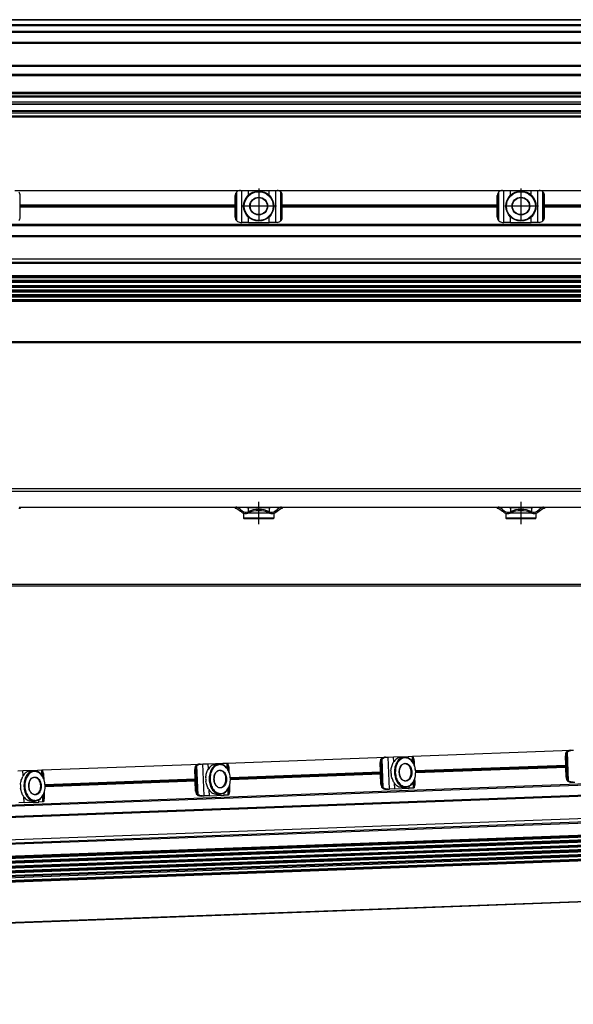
# Model space of a CAD drawing. Header units: millimetres. Extents: x -285 to 2170, y -283 to 203.
# Tile 28 of 33: x 1389 to 1601, y -255 to 120. Entities that reach past the tile are written whole.
import ezdxf

# ---------------------------------------------------------------- set-up
doc = ezdxf.new("R2010")
doc.units = ezdxf.units.MM
doc.linetypes.add('DOT_CENTER', pattern=[14, 12, -1, 0, -1])
doc.layers.add('1', color=7, linetype='Continuous')

# ---------------------------------------------------------------- blocks, each defined once
blk = doc.blocks.new('REGLA__5', base_point=(445.6, 83.41))
at = {"color": 7, "linetype": 'Continuous'}
for p, q in [((2094.3, 120.41), (543.3, 120.41)), ((554.6, 118.41), (2096.1, 118.41)), ((554.6, 115.91), (2096.1, 115.91)), ((554.6, 111.61), (2096.1, 111.61)), ((554.6, 102.91), (2096.1, 102.91)), ((2096.1, 98.99), (554.6, 98.99)), ((2096.1, 92.69), (554.6, 92.69)), ((554.6, 92.47), (2096.1, 92.47)), ((554.6, 92.43), (2096.1, 92.43)), ((2096.1, 92.09), (554.6, 92.09)), ((2096.1, 91.3), (554.6, 91.3)), ((2096.1, 90.91), (554.6, 90.91)), ((2096.1, 88.91), (554.6, 88.91)), ((554.6, 88.13), (2090.3, 88.13)), ((2096.1, 84.71), (456.1, 84.71)), ((456.1, 83.71), (2096.1, 83.71)), ((456.1, 83.41), (2096.1, 83.41)), ((2096.1, 85.42), (543.32, 85.42)), ((553.73, 85.83), (2090.3, 85.83))]:
    blk.add_line(p, q, dxfattribs=at)
at = {"color": 3, "linetype": 'Continuous'}
for p, q in [((2096.1, 120.21), (543.5, 120.21)), ((554.6, 118.61), (2096.1, 118.61)), ((554.6, 118.21), (2096.1, 118.21)), ((554.6, 116.09), (2096.1, 116.09)), ((554.6, 115.71), (2096.1, 115.71)), ((554.6, 111.81), (2096.1, 111.81)), ((554.6, 111.41), (2096.1, 111.41)), ((554.6, 103.11), (2096.1, 103.11)), ((554.6, 102.71), (2096.1, 102.71)), ((2096.1, 99.49), (554.6, 99.49)), ((554.6, 88.33), (2096.1, 88.33)), ((543.53, 85.63), (2096.1, 85.63))]:
    blk.add_line(p, q, dxfattribs=at)
blk = doc.blocks.new('Regla_G2_cm1540-T__7', base_point=(445.6, 83.41))
blk.add_blockref('REGLA__5', (445.6, 83.41))
blk = doc.blocks.new('E1', base_point=(626, 100.95))
blk.add_blockref('Regla_G2_cm1540-T__7', (445.6, 83.41))
blk = doc.blocks.new('REGLA__15', base_point=(445.6, -96.46))
at = {"color": 7, "linetype": 'Continuous'}
for p, q in [((2096.1, -58.46), (456.1, -58.46)), ((456.1, -59.46), (2096.1, -59.46)), ((1389.6, -65.96), (1389.13, -65.96)), ((1389.27, -65.46), (1389.6, -65.46)), ((1389.6, -65.46), (1471.6, -65.46)), ((1389.6, -65.46), (1389.6, -65.96)), ((1471.6, -65.46), (1471.93, -65.46)), ((1471.6, -65.46), (1471.6, -65.96)), ((1471.93, -65.96), (1471.6, -65.96)), ((1471.93, -65.46), (1489.27, -65.46)), ((1472.23, -66.06), (1473.6, -67.08)), ((1473.6, -66.46), (1472.53, -65.66)), ((1473.6, -66.46), (1474.4, -67.06)), ((1474.1, -67.46), (1473.6, -67.08)), ((1476.1, -65.46), (1476.1, -65.71)), ((1476.63, -65.71), (1476.1, -65.71)), ((1476.63, -65.71), (1476.63, -67.19)), ((1484.58, -65.71), (1476.63, -65.71)), ((1484.58, -65.71), (1484.58, -67.19)), ((1485.1, -65.71), (1484.58, -65.71)), ((1485.1, -65.46), (1485.1, -65.71)), ((1486.8, -67.06), (1487.6, -66.46)), ((1487.1, -67.46), (1487.6, -67.08)), ((1488.67, -65.66), (1487.6, -66.46)), ((1487.6, -67.08), (1488.97, -66.06)), ((1489.13, -65.96), (1488.97, -66.06)), ((1489.6, -65.96), (1489.13, -65.96)), ((1489.27, -65.46), (1489.6, -65.46)), ((1489.6, -65.46), (1571.6, -65.46)), ((1489.6, -65.46), (1489.6, -65.96)), ((1571.6, -65.46), (1571.6, -65.96)), ((1571.6, -65.46), (1571.93, -65.46)), ((1571.93, -65.96), (1571.6, -65.96)), ((1571.93, -65.46), (1589.27, -65.46)), ((1572.23, -66.06), (1573.6, -67.08)), ((1573.6, -66.46), (1572.53, -65.66)), ((1573.6, -66.46), (1574.4, -67.06)), ((1574.1, -67.46), (1573.6, -67.08)), ((1576.1, -65.46), (1576.1, -65.71)), ((1576.63, -65.71), (1576.1, -65.71)), ((1584.58, -65.71), (1576.63, -65.71)), ((1576.63, -65.71), (1576.63, -67.19)), ((1585.1, -65.71), (1584.58, -65.71)), ((1584.58, -65.71), (1584.58, -67.19)), ((1585.1, -65.46), (1585.1, -65.71)), ((1586.8, -67.06), (1587.6, -66.46)), ((1587.1, -67.46), (1587.6, -67.08)), ((1588.67, -65.66), (1587.6, -66.46)), ((1587.6, -67.08), (1588.97, -66.06)), ((1589.13, -65.96), (1588.97, -66.06)), ((1589.6, -65.96), (1589.13, -65.96)), ((1589.27, -65.46), (1589.6, -65.46)), ((1589.6, -65.46), (1671.6, -65.46)), ((1589.6, -65.46), (1589.6, -65.96)), ((1474.85, -67.86), (1474.85, -69.71)), ((1474.9, -67.86), (1474.85, -67.86)), ((1486.35, -69.71), (1474.85, -69.71)), ((1475.1, -69.96), (1474.85, -69.71)), ((1486.1, -69.96), (1475.1, -69.96)), ((1476.63, -67.86), (1476.3, -67.86)), ((1476.63, -67.74), (1476.63, -67.86)), ((1484.58, -67.86), (1476.63, -67.86)), ((1484.58, -67.74), (1484.58, -67.86)), ((1484.9, -67.86), (1484.58, -67.86)), ((1486.1, -69.96), (1486.35, -69.71)), ((1486.35, -67.86), (1486.3, -67.86)), ((1486.35, -67.86), (1486.35, -69.71)), ((1574.9, -67.86), (1574.85, -67.86)), ((1574.85, -67.86), (1574.85, -69.71)), ((1586.35, -69.71), (1574.85, -69.71)), ((1575.1, -69.96), (1574.85, -69.71)), ((1586.1, -69.96), (1575.1, -69.96)), ((1576.63, -67.86), (1576.3, -67.86)), ((1576.63, -67.74), (1576.63, -67.86)), ((1584.58, -67.86), (1576.63, -67.86)), ((1584.58, -67.74), (1584.58, -67.86)), ((1584.9, -67.86), (1584.58, -67.86)), ((1586.1, -69.96), (1586.35, -69.71)), ((1586.35, -67.86), (1586.3, -67.86)), ((1586.35, -67.86), (1586.35, -69.71)), ((543.3, -95.46), (2094.3, -95.46))]:
    blk.add_line(p, q, dxfattribs=at)
at = {"color": 3, "linetype": 'Continuous'}
for p, q in [((1473.6, -66.46), (1473.6, -67.08)), ((1487.6, -66.46), (1487.6, -67.08)), ((1573.6, -66.46), (1573.6, -67.08)), ((1587.6, -66.46), (1587.6, -67.08)), ((2094.3, -94.96), (457.9, -94.96))]:
    blk.add_line(p, q, dxfattribs=at)
at = {"color": 7, "linetype": 'Continuous'}
for centre, radius, start, end in [((1471.93, -66.46), 1, 53.1301, 90), ((1471.93, -66.46), 0.5, 53.1301, 90), ((1475.6, -65.46), 2.5, 233.1301, 253.7398), ((1475.6, -65.46), 2, 233.1301, 295.1169), ((1480.6, -76.27), 9.91, 65.247, 114.753), ((1480.6, -76.27), 9.41, 65.256, 114.744), ((1485.6, -65.46), 2, 244.8831, 306.8699), ((1485.6, -65.46), 2.5, 286.2602, 306.8699), ((1489.27, -66.46), 1, 90, 126.8699), ((1571.93, -66.46), 1, 53.1301, 90), ((1571.93, -66.46), 0.5, 53.1301, 90), ((1575.6, -65.46), 2.5, 233.1301, 253.7398), ((1575.6, -65.46), 2, 233.1301, 295.1169), ((1580.6, -76.27), 9.91, 65.247, 114.753), ((1580.6, -76.27), 9.41, 65.256, 114.744), ((1585.6, -65.46), 2, 244.8831, 306.8699), ((1585.6, -65.46), 2.5, 286.2602, 306.8699), ((1589.27, -66.46), 1, 90, 126.8699), ((1475.6, -65.46), 2.5, 253.7398, 286.2602), ((1475.6, -65.46), 2.5, 286.2602, 295.0781), ((1485.6, -65.46), 2.5, 244.9219, 253.7398), ((1485.6, -65.46), 2.5, 253.7398, 286.2602), ((1575.6, -65.46), 2.5, 253.7398, 286.2602), ((1575.6, -65.46), 2.5, 286.2602, 295.0781), ((1585.6, -65.46), 2.5, 244.9219, 253.7398), ((1585.6, -65.46), 2.5, 253.7398, 286.2602)]:
    blk.add_arc(centre, radius, start, end, dxfattribs=at)
at = {"layer": '1', "color": 2, "linetype": 'DOT_CENTER'}
for p, q in [((1480.6, -71.96), (1480.6, -63.46)), ((1580.6, -63.46), (1580.6, -71.96))]:
    blk.add_line(p, q, dxfattribs=at)
blk = doc.blocks.new('Regla_G2_cm1540-T__16', base_point=(445.6, -96.46))
blk.add_blockref('REGLA__15', (445.6, -96.46))
blk = doc.blocks.new('B1', base_point=(626, -76))
blk.add_blockref('Regla_G2_cm1540-T__16', (445.6, -96.46))
blk = doc.blocks.new('REGLA__18', base_point=(515.37, -260.01))
at = {"color": 7, "linetype": 'Continuous'}
for p, q in [((1468.61, -163.1), (1528.94, -160.87)), ((1528.94, -160.87), (1529.38, -160.85)), ((1529.38, -160.85), (1530, -160.83)), ((1530, -160.83), (1532, -160.75)), ((1532, -160.75), (1537.57, -160.55)), ((1534.89, -160.9), (1536.19, -160.85)), ((1537.57, -160.55), (1539.19, -160.49)), ((1539.19, -160.49), (1539.28, -160.48)), ((1539.28, -160.48), (1599.6, -158.25)), ((1539.58, -161.18), (1539.54, -161.01)), ((1539.62, -163.18), (1539.54, -161.01)), ((1539.58, -161.18), (1539.66, -163.27)), ((1597.69, -163.88), (1597.56, -160.32)), ((1598.21, -168.51), (1597.91, -160.31)), ((1599.6, -158.25), (1600.05, -158.23)), ((1600.05, -158.23), (1600.66, -158.21)), ((1397.95, -165.72), (1458.28, -163.48)), ((1458.28, -163.48), (1458.72, -163.47)), ((1458.72, -163.47), (1459.34, -163.45)), ((1459.34, -163.45), (1461.33, -163.37)), ((1461.33, -163.37), (1466.9, -163.17)), ((1464.22, -163.51), (1465.53, -163.47)), ((1466.9, -163.17), (1468.53, -163.11)), ((1468.53, -163.11), (1468.61, -163.1)), ((1468.96, -165.8), (1468.88, -163.63)), ((1468.92, -163.8), (1468.88, -163.63)), ((1468.92, -163.8), (1469, -165.89)), ((1469.37, -166.73), (1469.31, -165.08)), ((1527.03, -166.5), (1526.9, -162.94)), ((1527.55, -171.12), (1527.25, -162.93)), ((1540.03, -164.11), (1539.97, -162.46)), ((1540.44, -166), (1597.69, -163.88)), ((1597.72, -164.76), (1540.47, -166.88)), ((1597.72, -164.76), (1597.69, -163.88)), ((1597.86, -168.52), (1597.72, -164.76)), ((1686.08, -168.05), (550.26, -210.14)), ((1388.68, -166.06), (1390.67, -165.99)), ((1390.67, -165.99), (1396.24, -165.78)), ((1393.56, -166.13), (1394.87, -166.08)), ((1396.24, -165.78), (1397.86, -165.72)), ((1397.86, -165.72), (1397.95, -165.72)), ((1398.26, -166.42), (1398.21, -166.25)), ((1398.29, -168.42), (1398.21, -166.25)), ((1398.26, -166.42), (1398.34, -168.5)), ((1398.71, -169.35), (1398.64, -167.7)), ((1456.37, -169.12), (1456.23, -165.56)), ((1456.89, -173.74), (1456.59, -165.55)), ((1469.78, -168.62), (1527.03, -166.5)), ((1527.06, -167.38), (1469.81, -169.5)), ((1527.06, -167.38), (1527.03, -166.5)), ((1527.2, -171.14), (1527.06, -167.38)), ((1540.27, -170.65), (1540.2, -168.8)), ((550.42, -214.54), (1706.03, -171.72)), ((550.69, -214.71), (1700.77, -172.09)), ((1399.12, -171.24), (1456.37, -169.12)), ((1456.4, -170), (1399.15, -172.12)), ((1456.4, -170), (1456.37, -169.12)), ((1456.54, -173.76), (1456.4, -170)), ((1469.29, -174.75), (1469.2, -172.38)), ((1469.24, -172.29), (1469.32, -174.58)), ((1469.61, -173.27), (1469.54, -171.42)), ((1532.45, -172.94), (1538.02, -172.74)), ((1535.31, -172.39), (1536.62, -172.34)), ((1539.64, -172.68), (1538.02, -172.74)), ((1539.73, -172.67), (1539.64, -172.68)), ((1539.95, -172.13), (1539.86, -169.76)), ((1539.9, -169.67), (1539.98, -171.96)), ((1539.95, -172.13), (1539.98, -171.96)), ((1600.06, -170.44), (1600.5, -170.42)), ((1600.5, -170.42), (1601.12, -170.4)), ((1398.62, -177.36), (1398.54, -174.99)), ((1398.58, -174.91), (1398.66, -177.2)), ((1398.95, -175.89), (1398.88, -174.04)), ((1458.73, -175.68), (1459.17, -175.66)), ((1459.17, -175.66), (1459.79, -175.64)), ((1461.79, -175.56), (1459.79, -175.64)), ((1461.79, -175.56), (1467.36, -175.36)), ((1464.65, -175.01), (1465.96, -174.96)), ((1468.98, -175.3), (1467.36, -175.36)), ((1469.07, -175.29), (1468.98, -175.3)), ((1469.29, -174.75), (1469.32, -174.58)), ((1529.39, -173.06), (1529.83, -173.04)), ((1529.83, -173.04), (1530.45, -173.02)), ((1532.45, -172.94), (1530.45, -173.02)), ((1391.12, -178.18), (1389.13, -178.26)), ((1391.12, -178.18), (1396.69, -177.98)), ((1393.99, -177.63), (1395.3, -177.58)), ((1398.31, -177.92), (1396.69, -177.98)), ((1398.4, -177.91), (1398.31, -177.92)), ((1398.62, -177.36), (1398.66, -177.2)), ((546.38, -223.43), (1705.23, -180.49)), ((1706.59, -186.86), (550.98, -229.68)), ((551.01, -230.37), (1706.62, -187.54)), ((1706.66, -188.69), (551.05, -231.52)), ((551.07, -232.2), (1706.68, -189.37)), ((551.12, -233.35), (1706.73, -190.52)), ((551.14, -234.03), (1706.75, -191.21)), ((1706.79, -192.36), (551.18, -235.18)), ((551.21, -235.86), (1706.82, -193.04)), ((1706.86, -194.19), (551.25, -237.01)), ((551.28, -237.69), (1706.89, -194.87)), ((1706.93, -196.02), (551.32, -238.84)), ((1706.96, -196.7), (551.35, -239.53)), ((1707.53, -212.29), (551.92, -255.11))]:
    blk.add_line(p, q, dxfattribs=at)
at = {"color": 3, "linetype": 'Continuous'}
for p, q in [((1528.12, -172.56), (1527.71, -161.45)), ((1530.45, -173.02), (1530, -160.83)), ((1532.07, -162.7), (1532, -160.75)), ((1537.59, -161.14), (1537.57, -160.55)), ((1539.27, -162.61), (1539.19, -160.49)), ((1597.56, -160.32), (1597.91, -160.31)), ((1598.49, -169.6), (1598.11, -159.2)), ((1598.79, -169.95), (1598.38, -158.83)), ((1457.17, -174.84), (1456.78, -164.44)), ((1457.46, -175.18), (1457.05, -164.07)), ((1459.79, -175.64), (1459.34, -163.45)), ((1461.41, -165.31), (1461.33, -163.37)), ((1466.93, -163.76), (1466.9, -163.17)), ((1468.6, -165.23), (1468.53, -163.11)), ((1526.9, -162.94), (1527.25, -162.93)), ((1527.83, -172.22), (1527.44, -161.82)), ((1540.47, -166.37), (1597.7, -164.25)), ((1540.47, -166.51), (1597.71, -164.39)), ((1705.88, -167.82), (550.28, -210.64)), ((1390.74, -167.93), (1390.67, -165.99)), ((1396.26, -166.38), (1396.24, -165.78)), ((1397.94, -167.85), (1397.86, -165.72)), ((1456.23, -165.56), (1456.59, -165.55)), ((1469.8, -168.99), (1527.04, -166.87)), ((1469.81, -169.13), (1527.05, -167.01)), ((1597.86, -168.52), (1598.21, -168.51)), ((550.41, -214.34), (1706.02, -171.52)), ((550.88, -214.6), (1700.62, -171.99)), ((1399.14, -171.61), (1456.38, -169.49)), ((1399.15, -171.75), (1456.38, -169.63)), ((1527.2, -171.14), (1527.55, -171.12)), ((1532.45, -172.94), (1532.37, -170.8)), ((1538.02, -172.74), (1537.99, -171.95)), ((1539.64, -172.68), (1539.55, -170.35)), ((1391.12, -178.18), (1391.04, -176.04)), ((1398.31, -177.92), (1398.23, -175.59)), ((1456.54, -173.76), (1456.89, -173.74)), ((1461.79, -175.56), (1461.71, -173.42)), ((1467.36, -175.36), (1467.33, -174.56)), ((1468.98, -175.3), (1468.89, -172.97)), ((1396.69, -177.98), (1396.66, -177.18)), ((548.6, -224.57), (1707.45, -181.63)), ((550.58, -224.96), (1706.42, -182.13)), ((1706.6, -187.13), (550.99, -229.95)), ((1706.61, -187.27), (551, -230.1)), ((1706.67, -188.96), (551.06, -231.79)), ((1706.67, -189.1), (551.06, -231.93)), ((1706.74, -190.79), (551.13, -233.62)), ((1706.74, -190.94), (551.13, -233.76)), ((1706.8, -192.63), (551.2, -235.45)), ((1706.81, -192.77), (551.2, -235.59)), ((1706.87, -194.46), (551.26, -237.28)), ((1706.88, -194.6), (551.27, -237.42)), ((1706.94, -196.29), (551.33, -239.11)), ((1706.95, -196.43), (551.34, -239.25)), ((1707.53, -212.09), (551.92, -254.91))]:
    blk.add_line(p, q, dxfattribs=at)
at = {"color": 7, "linetype": 'Continuous'}
for centre in [(1468.46, -169.11), (1539.13, -166.49), (1397.8, -171.73)]:
    blk.add_arc(centre, 8.1, 176.76, 187.4846, dxfattribs=at)
for points, knots in [([(1527.09, -161.83), (1527.12, -161.77), (1527.18, -161.65), (1527.3, -161.48), (1527.45, -161.34), (1527.57, -161.26), (1527.63, -161.22)], [0, 0, 0, 0, 0.2023408, 0.4055734, 0.6111536, 0.8295963, 0.8295963, 0.8295963, 0.8295963]), ([(1527.44, -161.82), (1527.46, -161.78), (1527.49, -161.72), (1527.55, -161.62), (1527.62, -161.53), (1527.68, -161.48), (1527.71, -161.45)], [0, 0, 0, 0, 0.1080226, 0.2240645, 0.3298644, 0.4579017, 0.4579017, 0.4579017, 0.4579017]), ([(1528.94, -160.87), (1528.71, -160.89), (1528.25, -160.93), (1527.84, -161.13), (1527.63, -161.22)], [0, 0, 0, 0, 0.691442, 1.364768, 1.364768, 1.364768, 1.364768]), ([(1527.71, -161.45), (1527.96, -161.29), (1528.47, -160.95), (1529.07, -160.88), (1529.38, -160.85)], [0, 0, 0, 0, 0.878357, 1.798194, 1.798194, 1.798194, 1.798194]), ([(1534.89, -160.9), (1534.3, -161.03), (1533.05, -161.31), (1532.31, -162.37), (1531.92, -162.94)], [0, 0, 0, 0, 1.741697, 3.722677, 3.722677, 3.722677, 3.722677]), ([(1536.19, -160.85), (1535.65, -160.96), (1534.51, -161.21), (1533.24, -162.66), (1532.43, -164.56), (1532.37, -166), (1532.34, -166.74)], [0, 0, 0, 0, 1.616329, 3.431134, 5.494301, 7.716385, 7.716385, 7.716385, 7.716385]), ([(1540.47, -166.44), (1540.39, -165.73), (1540.23, -164.37), (1539.32, -162.6), (1538.01, -161.37), (1536.37, -160.93), (1534.77, -161.49), (1533.56, -162.81), (1532.78, -164.64), (1532.73, -166.02), (1532.7, -166.73)], [0, 0, 0, 0, 2.125471, 4.098936, 5.834836, 7.38089, 8.926944, 10.662844, 12.636309, 14.76178, 14.76178, 14.76178, 14.76178]), ([(1540.47, -166.44), (1540.38, -165.7), (1540.22, -164.27), (1539.27, -162.44), (1537.9, -161.08), (1536.74, -160.92), (1536.19, -160.85)], [0, 0, 0, 0, 2.222084, 4.285251, 6.100056, 7.716385, 7.716385, 7.716385, 7.716385]), ([(1539.28, -160.48), (1539.32, -160.53), (1539.48, -160.66), (1539.51, -160.87), (1539.54, -161.01)], [0, 0, 0, 0, 0.1908491, 0.6061063, 0.6061063, 0.6061063, 0.6061063]), ([(1539.97, -162.46), (1539.95, -162.23), (1539.9, -161.77), (1539.69, -161.37), (1539.58, -161.18)], [0, 0, 0, 0, 0.694624, 1.348749, 1.348749, 1.348749, 1.348749]), ([(1597.75, -159.21), (1597.69, -159.39), (1597.57, -159.75), (1597.56, -160.13), (1597.56, -160.32)], [0, 0, 0, 0, 0.556583, 1.137064, 1.137064, 1.137064, 1.137064]), ([(1597.75, -159.21), (1597.78, -159.15), (1597.84, -159.03), (1597.96, -158.86), (1598.11, -158.72), (1598.23, -158.64), (1598.3, -158.6)], [0, 0, 0, 0, 0.2023408, 0.4055734, 0.6111536, 0.8295963, 0.8295963, 0.8295963, 0.8295963]), ([(1598.11, -159.2), (1598.04, -159.37), (1597.92, -159.73), (1597.91, -160.12), (1597.91, -160.31)], [0, 0, 0, 0, 0.556583, 1.137064, 1.137064, 1.137064, 1.137064]), ([(1598.11, -159.2), (1598.12, -159.17), (1598.15, -159.1), (1598.21, -159), (1598.28, -158.91), (1598.34, -158.86), (1598.38, -158.83)], [0, 0, 0, 0, 0.1080226, 0.2240645, 0.3298644, 0.4579017, 0.4579017, 0.4579017, 0.4579017]), ([(1599.6, -158.25), (1599.37, -158.27), (1598.92, -158.31), (1598.5, -158.51), (1598.3, -158.6)], [0, 0, 0, 0, 0.691442, 1.364768, 1.364768, 1.364768, 1.364768]), ([(1598.38, -158.83), (1598.62, -158.67), (1599.13, -158.33), (1599.74, -158.27), (1600.05, -158.23)], [0, 0, 0, 0, 0.878357, 1.798194, 1.798194, 1.798194, 1.798194]), ([(1456.43, -164.45), (1456.37, -164.62), (1456.24, -164.99), (1456.24, -165.37), (1456.23, -165.56)], [0, 0, 0, 0, 0.556583, 1.137064, 1.137064, 1.137064, 1.137064]), ([(1456.43, -164.45), (1456.46, -164.39), (1456.51, -164.26), (1456.64, -164.1), (1456.79, -163.95), (1456.91, -163.88), (1456.97, -163.84)], [0, 0, 0, 0, 0.2023408, 0.4055734, 0.6111536, 0.8295963, 0.8295963, 0.8295963, 0.8295963]), ([(1456.78, -164.44), (1456.72, -164.61), (1456.59, -164.97), (1456.59, -165.35), (1456.59, -165.55)], [0, 0, 0, 0, 0.556583, 1.137064, 1.137064, 1.137064, 1.137064]), ([(1456.78, -164.44), (1456.8, -164.4), (1456.83, -164.33), (1456.89, -164.24), (1456.96, -164.15), (1457.02, -164.1), (1457.05, -164.07)], [0, 0, 0, 0, 0.1080226, 0.2240645, 0.3298644, 0.4579017, 0.4579017, 0.4579017, 0.4579017]), ([(1458.28, -163.48), (1458.05, -163.51), (1457.59, -163.55), (1457.18, -163.74), (1456.97, -163.84)], [0, 0, 0, 0, 0.691442, 1.364768, 1.364768, 1.364768, 1.364768]), ([(1457.05, -164.07), (1457.3, -163.91), (1457.81, -163.57), (1458.41, -163.5), (1458.72, -163.47)], [0, 0, 0, 0, 0.878357, 1.798194, 1.798194, 1.798194, 1.798194]), ([(1464.22, -163.51), (1463.64, -163.65), (1462.38, -163.93), (1461.65, -164.99), (1461.26, -165.56)], [0, 0, 0, 0, 1.741697, 3.722677, 3.722677, 3.722677, 3.722677]), ([(1465.53, -163.47), (1464.99, -163.58), (1463.85, -163.83), (1462.58, -165.28), (1461.77, -167.18), (1461.71, -168.62), (1461.68, -169.36)], [0, 0, 0, 0, 1.616329, 3.431134, 5.494301, 7.716385, 7.716385, 7.716385, 7.716385]), ([(1469.81, -169.06), (1469.73, -168.35), (1469.57, -166.99), (1468.66, -165.22), (1467.35, -163.98), (1465.71, -163.55), (1464.11, -164.1), (1462.89, -165.43), (1462.12, -167.26), (1462.06, -168.64), (1462.03, -169.35)], [0, 0, 0, 0, 2.125471, 4.098936, 5.834836, 7.38089, 8.926944, 10.662844, 12.636309, 14.76178, 14.76178, 14.76178, 14.76178]), ([(1469.81, -169.06), (1469.72, -168.32), (1469.56, -166.89), (1468.61, -165.06), (1467.24, -163.7), (1466.08, -163.54), (1465.53, -163.47)], [0, 0, 0, 0, 2.222084, 4.285251, 6.100056, 7.716385, 7.716385, 7.716385, 7.716385]), ([(1468.61, -163.1), (1468.66, -163.14), (1468.82, -163.28), (1468.85, -163.49), (1468.88, -163.63)], [0, 0, 0, 0, 0.1908491, 0.6061063, 0.6061063, 0.6061063, 0.6061063]), ([(1469.31, -165.08), (1469.28, -164.84), (1469.24, -164.39), (1469.03, -163.99), (1468.92, -163.8)], [0, 0, 0, 0, 0.694624, 1.348749, 1.348749, 1.348749, 1.348749]), ([(1527.09, -161.83), (1527.03, -162.01), (1526.9, -162.37), (1526.9, -162.75), (1526.9, -162.94)], [0, 0, 0, 0, 0.556583, 1.137064, 1.137064, 1.137064, 1.137064]), ([(1527.44, -161.82), (1527.38, -161.99), (1527.26, -162.35), (1527.25, -162.74), (1527.25, -162.93)], [0, 0, 0, 0, 0.556583, 1.137064, 1.137064, 1.137064, 1.137064]), ([(1531.04, -166.04), (1531.08, -165.75), (1531.15, -165.19), (1531.37, -164.38), (1531.64, -163.64), (1531.83, -163.16), (1531.92, -162.94)], [0, 0, 0, 0, 0.859657, 1.688445, 2.516812, 3.22962, 3.22962, 3.22962, 3.22962]), ([(1534.18, -166.68), (1534.26, -167.25), (1534.41, -168.34), (1535.33, -169.63), (1536.71, -170.17), (1538.06, -169.53), (1538.85, -168.17), (1539.09, -166.49), (1538.73, -164.84), (1537.84, -163.54), (1536.45, -163.01), (1535.11, -163.64), (1534.29, -165), (1534.22, -166.09), (1534.18, -166.68)], [0, 0, 0, 0, 1.730223, 3.254404, 4.539877, 5.825349, 7.349531, 9.079753, 10.809976, 12.334157, 13.61963, 14.905103, 16.429284, 18.159507, 18.159507, 18.159507, 18.159507]), ([(1536.36, -163.34), (1536.05, -163.41), (1535.41, -163.55), (1534.69, -164.37), (1534.23, -165.44), (1534.2, -166.25), (1534.18, -166.68)], [0, 0, 0, 0, 0.913577, 1.939336, 3.105475, 4.361435, 4.361435, 4.361435, 4.361435]), ([(1536.6, -169.84), (1537, -169.72), (1537.89, -169.46), (1538.65, -168.09), (1538.87, -166.5), (1538.53, -164.94), (1537.68, -163.62), (1536.77, -163.43), (1536.36, -163.34)], [0, 0, 0, 0, 1.228779, 2.685686, 4.339589, 5.993492, 7.450399, 8.679178, 8.679178, 8.679178, 8.679178]), ([(1389.72, -171.27), (1389.75, -170.99), (1389.82, -170.43), (1390.05, -169.62), (1390.31, -168.87), (1390.51, -168.4), (1390.6, -168.18)], [0, 0, 0, 0, 0.859657, 1.688445, 2.516812, 3.22962, 3.22962, 3.22962, 3.22962]), ([(1393.56, -166.13), (1392.98, -166.27), (1391.72, -166.55), (1390.99, -167.61), (1390.6, -168.18)], [0, 0, 0, 0, 1.741697, 3.722677, 3.722677, 3.722677, 3.722677]), ([(1394.87, -166.08), (1394.33, -166.2), (1393.19, -166.45), (1391.92, -167.9), (1391.11, -169.8), (1391.05, -171.23), (1391.02, -171.98)], [0, 0, 0, 0, 1.616329, 3.431134, 5.494301, 7.716385, 7.716385, 7.716385, 7.716385]), ([(1399.15, -171.68), (1399.06, -170.97), (1398.91, -169.61), (1398, -167.84), (1396.69, -166.6), (1395.05, -166.17), (1393.45, -166.72), (1392.23, -168.05), (1391.46, -169.88), (1391.4, -171.26), (1391.37, -171.97)], [0, 0, 0, 0, 2.125471, 4.098936, 5.834836, 7.38089, 8.926944, 10.662844, 12.636309, 14.76178, 14.76178, 14.76178, 14.76178]), ([(1392.86, -171.91), (1392.94, -172.49), (1393.09, -173.58), (1394.01, -174.87), (1395.39, -175.41), (1396.74, -174.77), (1397.53, -173.41), (1397.76, -171.73), (1397.4, -170.07), (1396.52, -168.78), (1395.12, -168.24), (1393.78, -168.88), (1392.96, -170.24), (1392.89, -171.33), (1392.86, -171.91)], [0, 0, 0, 0, 1.730223, 3.254404, 4.539877, 5.825349, 7.349531, 9.079753, 10.809976, 12.334157, 13.61963, 14.905103, 16.429284, 18.159507, 18.159507, 18.159507, 18.159507]), ([(1395.03, -168.58), (1394.73, -168.65), (1394.08, -168.79), (1393.36, -169.61), (1392.91, -170.68), (1392.87, -171.49), (1392.86, -171.91)], [0, 0, 0, 0, 0.913577, 1.939336, 3.105475, 4.361435, 4.361435, 4.361435, 4.361435]), ([(1399.15, -171.68), (1399.06, -170.94), (1398.9, -169.51), (1397.95, -167.68), (1396.57, -166.32), (1395.42, -166.16), (1394.87, -166.08)], [0, 0, 0, 0, 2.222084, 4.285251, 6.100056, 7.716385, 7.716385, 7.716385, 7.716385]), ([(1395.27, -175.08), (1395.68, -174.96), (1396.57, -174.7), (1397.32, -173.33), (1397.55, -171.74), (1397.21, -170.17), (1396.35, -168.86), (1395.45, -168.67), (1395.03, -168.58)], [0, 0, 0, 0, 1.228779, 2.685686, 4.339589, 5.993492, 7.450399, 8.679178, 8.679178, 8.679178, 8.679178]), ([(1397.95, -165.72), (1398, -165.76), (1398.16, -165.9), (1398.19, -166.11), (1398.21, -166.25)], [0, 0, 0, 0, 0.1908491, 0.6061063, 0.6061063, 0.6061063, 0.6061063]), ([(1398.64, -167.7), (1398.62, -167.46), (1398.58, -167.01), (1398.36, -166.61), (1398.26, -166.42)], [0, 0, 0, 0, 0.694624, 1.348749, 1.348749, 1.348749, 1.348749]), ([(1460.38, -168.65), (1460.42, -168.37), (1460.49, -167.81), (1460.71, -167), (1460.97, -166.25), (1461.17, -165.78), (1461.26, -165.56)], [0, 0, 0, 0, 0.859657, 1.688445, 2.516812, 3.22962, 3.22962, 3.22962, 3.22962]), ([(1463.52, -169.29), (1463.6, -169.87), (1463.75, -170.96), (1464.67, -172.25), (1466.05, -172.79), (1467.4, -172.15), (1468.19, -170.79), (1468.43, -169.11), (1468.07, -167.46), (1467.18, -166.16), (1465.79, -165.62), (1464.45, -166.26), (1463.63, -167.62), (1463.56, -168.71), (1463.52, -169.29)], [0, 0, 0, 0, 1.730223, 3.254404, 4.539877, 5.825349, 7.349531, 9.079753, 10.809976, 12.334157, 13.61963, 14.905103, 16.429284, 18.159507, 18.159507, 18.159507, 18.159507]), ([(1465.69, -165.96), (1465.39, -166.03), (1464.74, -166.17), (1464.03, -166.99), (1463.57, -168.06), (1463.54, -168.87), (1463.52, -169.29)], [0, 0, 0, 0, 0.913577, 1.939336, 3.105475, 4.361435, 4.361435, 4.361435, 4.361435]), ([(1465.94, -172.46), (1466.34, -172.34), (1467.23, -172.08), (1467.98, -170.71), (1468.21, -169.12), (1467.87, -167.55), (1467.02, -166.24), (1466.11, -166.05), (1465.69, -165.96)], [0, 0, 0, 0, 1.228779, 2.685686, 4.339589, 5.993492, 7.450399, 8.679178, 8.679178, 8.679178, 8.679178]), ([(1532.2, -170.57), (1532.1, -170.36), (1531.87, -169.9), (1531.55, -169.17), (1531.27, -168.38), (1531.16, -167.83), (1531.1, -167.55)], [0, 0, 0, 0, 0.712866, 1.541304, 2.370036, 3.22962, 3.22962, 3.22962, 3.22962]), ([(1532.34, -166.74), (1532.43, -167.49), (1532.59, -168.92), (1533.54, -170.75), (1534.91, -172.1), (1536.07, -172.26), (1536.62, -172.34)], [0, 0, 0, 0, 2.222084, 4.285251, 6.100056, 7.716385, 7.716385, 7.716385, 7.716385]), ([(1532.7, -166.73), (1532.78, -167.44), (1532.94, -168.81), (1533.84, -170.58), (1535.15, -171.81), (1536.79, -172.24), (1538.39, -171.69), (1539.61, -170.36), (1540.39, -168.53), (1540.44, -167.16), (1540.47, -166.44)], [0, 0, 0, 0, 2.125471, 4.098936, 5.834836, 7.38089, 8.926944, 10.662844, 12.636309, 14.76178, 14.76178, 14.76178, 14.76178]), ([(1534.18, -166.68), (1534.23, -167.1), (1534.32, -167.9), (1534.86, -168.94), (1535.63, -169.7), (1536.29, -169.8), (1536.6, -169.84)], [0, 0, 0, 0, 1.25596, 2.422099, 3.447858, 4.361435, 4.361435, 4.361435, 4.361435]), ([(1536.62, -172.34), (1537.16, -172.22), (1538.3, -171.98), (1539.57, -170.52), (1540.38, -168.63), (1540.44, -167.19), (1540.47, -166.44)], [0, 0, 0, 0, 1.616329, 3.431134, 5.494301, 7.716385, 7.716385, 7.716385, 7.716385]), ([(1597.86, -168.52), (1597.88, -168.71), (1597.91, -169.09), (1598.06, -169.44), (1598.14, -169.62)], [0, 0, 0, 0, 0.580481, 1.137064, 1.137064, 1.137064, 1.137064]), ([(1598.21, -168.51), (1598.23, -168.7), (1598.26, -169.08), (1598.42, -169.43), (1598.49, -169.6)], [0, 0, 0, 0, 0.580481, 1.137064, 1.137064, 1.137064, 1.137064]), ([(1391.02, -171.98), (1391.1, -172.72), (1391.27, -174.16), (1392.22, -175.98), (1393.59, -177.34), (1394.75, -177.5), (1395.3, -177.58)], [0, 0, 0, 0, 2.222084, 4.285251, 6.100056, 7.716385, 7.716385, 7.716385, 7.716385]), ([(1391.37, -171.97), (1391.45, -172.68), (1391.61, -174.04), (1392.52, -175.81), (1393.83, -177.05), (1395.47, -177.48), (1397.07, -176.93), (1398.29, -175.6), (1399.06, -173.77), (1399.12, -172.39), (1399.15, -171.68)], [0, 0, 0, 0, 2.125471, 4.098936, 5.834836, 7.38089, 8.926944, 10.662844, 12.636309, 14.76178, 14.76178, 14.76178, 14.76178]), ([(1392.86, -171.91), (1392.9, -172.33), (1393, -173.14), (1393.53, -174.18), (1394.31, -174.94), (1394.96, -175.03), (1395.27, -175.08)], [0, 0, 0, 0, 1.25596, 2.422099, 3.447858, 4.361435, 4.361435, 4.361435, 4.361435]), ([(1395.3, -177.58), (1395.83, -177.46), (1396.98, -177.21), (1398.25, -175.76), (1399.06, -173.87), (1399.12, -172.43), (1399.15, -171.68)], [0, 0, 0, 0, 1.616329, 3.431134, 5.494301, 7.716385, 7.716385, 7.716385, 7.716385]), ([(1461.54, -173.19), (1461.43, -172.98), (1461.21, -172.51), (1460.89, -171.79), (1460.6, -171), (1460.49, -170.45), (1460.44, -170.17)], [0, 0, 0, 0, 0.712866, 1.541304, 2.370036, 3.22962, 3.22962, 3.22962, 3.22962]), ([(1461.68, -169.36), (1461.77, -170.11), (1461.93, -171.54), (1462.88, -173.37), (1464.25, -174.72), (1465.41, -174.88), (1465.96, -174.96)], [0, 0, 0, 0, 2.222084, 4.285251, 6.100056, 7.716385, 7.716385, 7.716385, 7.716385]), ([(1462.03, -169.35), (1462.12, -170.06), (1462.27, -171.42), (1463.18, -173.19), (1464.49, -174.43), (1466.13, -174.86), (1467.73, -174.31), (1468.95, -172.98), (1469.72, -171.15), (1469.78, -169.77), (1469.81, -169.06)], [0, 0, 0, 0, 2.125471, 4.098936, 5.834836, 7.38089, 8.926944, 10.662844, 12.636309, 14.76178, 14.76178, 14.76178, 14.76178]), ([(1463.52, -169.29), (1463.57, -169.71), (1463.66, -170.52), (1464.2, -171.56), (1464.97, -172.32), (1465.63, -172.41), (1465.94, -172.46)], [0, 0, 0, 0, 1.25596, 2.422099, 3.447858, 4.361435, 4.361435, 4.361435, 4.361435]), ([(1465.96, -174.96), (1466.5, -174.84), (1467.64, -174.6), (1468.91, -173.14), (1469.72, -171.25), (1469.78, -169.81), (1469.81, -169.06)], [0, 0, 0, 0, 1.616329, 3.431134, 5.494301, 7.716385, 7.716385, 7.716385, 7.716385]), ([(1527.2, -171.14), (1527.22, -171.33), (1527.25, -171.71), (1527.4, -172.06), (1527.48, -172.23)], [0, 0, 0, 0, 0.580481, 1.137064, 1.137064, 1.137064, 1.137064]), ([(1528.06, -172.8), (1528, -172.77), (1527.87, -172.7), (1527.71, -172.56), (1527.58, -172.41), (1527.51, -172.29), (1527.48, -172.23)], [0, 0, 0, 0, 0.2184427, 0.4240229, 0.6272556, 0.8295963, 0.8295963, 0.8295963, 0.8295963]), ([(1527.55, -171.12), (1527.57, -171.32), (1527.6, -171.7), (1527.75, -172.05), (1527.83, -172.22)], [0, 0, 0, 0, 0.580481, 1.137064, 1.137064, 1.137064, 1.137064]), ([(1528.12, -172.56), (1528.09, -172.54), (1528.03, -172.49), (1527.95, -172.41), (1527.88, -172.32), (1527.85, -172.25), (1527.83, -172.22)], [0, 0, 0, 0, 0.1280373, 0.2338372, 0.3498791, 0.4579017, 0.4579017, 0.4579017, 0.4579017]), ([(1529.83, -173.04), (1529.52, -173.03), (1528.91, -173.01), (1528.38, -172.71), (1528.12, -172.56)], [0, 0, 0, 0, 0.919837, 1.798194, 1.798194, 1.798194, 1.798194]), ([(1532.2, -170.57), (1532.63, -171.11), (1533.45, -172.11), (1534.72, -172.3), (1535.31, -172.39)], [0, 0, 0, 0, 1.98098, 3.722677, 3.722677, 3.722677, 3.722677]), ([(1539.95, -172.13), (1539.94, -172.27), (1539.92, -172.48), (1539.77, -172.63), (1539.73, -172.67)], [0, 0, 0, 0, 0.4152572, 0.6061063, 0.6061063, 0.6061063, 0.6061063]), ([(1539.98, -171.96), (1540.07, -171.76), (1540.26, -171.34), (1540.27, -170.89), (1540.27, -170.65)], [0, 0, 0, 0, 0.654125, 1.348749, 1.348749, 1.348749, 1.348749]), ([(1598.73, -170.18), (1598.66, -170.15), (1598.53, -170.08), (1598.37, -169.95), (1598.24, -169.79), (1598.17, -169.67), (1598.14, -169.62)], [0, 0, 0, 0, 0.2184427, 0.4240229, 0.6272556, 0.8295963, 0.8295963, 0.8295963, 0.8295963]), ([(1598.79, -169.95), (1598.75, -169.92), (1598.69, -169.87), (1598.61, -169.79), (1598.54, -169.7), (1598.51, -169.63), (1598.49, -169.6)], [0, 0, 0, 0, 0.1280373, 0.2338372, 0.3498791, 0.4579017, 0.4579017, 0.4579017, 0.4579017]), ([(1598.73, -170.18), (1598.94, -170.26), (1599.36, -170.43), (1599.82, -170.43), (1600.06, -170.44)], [0, 0, 0, 0, 0.673326, 1.364768, 1.364768, 1.364768, 1.364768]), ([(1600.5, -170.42), (1600.19, -170.41), (1599.58, -170.39), (1599.05, -170.09), (1598.79, -169.95)], [0, 0, 0, 0, 0.919837, 1.798194, 1.798194, 1.798194, 1.798194]), ([(1390.88, -175.81), (1390.77, -175.59), (1390.54, -175.13), (1390.22, -174.41), (1389.94, -173.62), (1389.83, -173.07), (1389.78, -172.78)], [0, 0, 0, 0, 0.712866, 1.541304, 2.370036, 3.22962, 3.22962, 3.22962, 3.22962]), ([(1390.88, -175.81), (1391.31, -176.34), (1392.12, -177.35), (1393.39, -177.54), (1393.99, -177.63)], [0, 0, 0, 0, 1.98098, 3.722677, 3.722677, 3.722677, 3.722677]), ([(1398.66, -177.2), (1398.75, -176.99), (1398.93, -176.58), (1398.94, -176.12), (1398.95, -175.89)], [0, 0, 0, 0, 0.654125, 1.348749, 1.348749, 1.348749, 1.348749]), ([(1456.54, -173.76), (1456.55, -173.95), (1456.59, -174.33), (1456.74, -174.68), (1456.81, -174.85)], [0, 0, 0, 0, 0.580481, 1.137064, 1.137064, 1.137064, 1.137064]), ([(1457.4, -175.42), (1457.34, -175.38), (1457.21, -175.32), (1457.05, -175.18), (1456.91, -175.03), (1456.85, -174.91), (1456.81, -174.85)], [0, 0, 0, 0, 0.2184427, 0.4240229, 0.6272556, 0.8295963, 0.8295963, 0.8295963, 0.8295963]), ([(1456.89, -173.74), (1456.91, -173.94), (1456.94, -174.32), (1457.09, -174.67), (1457.17, -174.84)], [0, 0, 0, 0, 0.580481, 1.137064, 1.137064, 1.137064, 1.137064]), ([(1457.46, -175.18), (1457.43, -175.16), (1457.37, -175.11), (1457.29, -175.02), (1457.22, -174.94), (1457.18, -174.87), (1457.17, -174.84)], [0, 0, 0, 0, 0.1280373, 0.2338372, 0.3498791, 0.4579017, 0.4579017, 0.4579017, 0.4579017]), ([(1457.4, -175.42), (1457.61, -175.5), (1458.04, -175.66), (1458.5, -175.67), (1458.73, -175.68)], [0, 0, 0, 0, 0.673326, 1.364768, 1.364768, 1.364768, 1.364768]), ([(1459.17, -175.66), (1458.86, -175.65), (1458.25, -175.63), (1457.72, -175.33), (1457.46, -175.18)], [0, 0, 0, 0, 0.919837, 1.798194, 1.798194, 1.798194, 1.798194]), ([(1461.54, -173.19), (1461.97, -173.72), (1462.78, -174.73), (1464.06, -174.92), (1464.65, -175.01)], [0, 0, 0, 0, 1.98098, 3.722677, 3.722677, 3.722677, 3.722677]), ([(1469.29, -174.75), (1469.27, -174.89), (1469.26, -175.1), (1469.11, -175.25), (1469.07, -175.29)], [0, 0, 0, 0, 0.4152572, 0.6061063, 0.6061063, 0.6061063, 0.6061063]), ([(1469.32, -174.58), (1469.41, -174.38), (1469.6, -173.96), (1469.6, -173.51), (1469.61, -173.27)], [0, 0, 0, 0, 0.654125, 1.348749, 1.348749, 1.348749, 1.348749]), ([(1528.06, -172.8), (1528.27, -172.88), (1528.7, -173.04), (1529.16, -173.05), (1529.39, -173.06)], [0, 0, 0, 0, 0.673326, 1.364768, 1.364768, 1.364768, 1.364768]), ([(1398.62, -177.36), (1398.61, -177.51), (1398.59, -177.72), (1398.45, -177.87), (1398.4, -177.91)], [0, 0, 0, 0, 0.4152572, 0.6061063, 0.6061063, 0.6061063, 0.6061063])]:
    blk.add_open_spline(points, degree=3, knots=knots, dxfattribs=at)
blk = doc.blocks.new('Regla_G2_cm1540-T__19', base_point=(515.37, -282.8))
blk.add_blockref('REGLA__18', (515.37, -260.01))
blk = doc.blocks.new('Alzado1', base_point=(1009, -223))
blk.add_blockref('Regla_G2_cm1540-T__19', (515.37, -282.8))
blk = doc.blocks.new('REGLA__21', base_point=(445.6, -6.69))
at = {"color": 7, "linetype": 'Continuous'}
for p, q in [((1387.6, 55.31), (1473.6, 55.31)), ((1389.6, 49.75), (1389.6, 53.31)), ((1471.6, 49.75), (1471.6, 53.31)), ((1473.6, 55.31), (1474.1, 55.31)), ((1474.1, 55.31), (1476.66, 55.31)), ((1476.66, 55.31), (1484.54, 55.31)), ((1484.54, 55.31), (1487.1, 55.31)), ((1487.1, 55.31), (1487.6, 55.31)), ((1487.6, 55.31), (1573.6, 55.31)), ((1488.97, 43.65), (1488.97, 54.77)), ((1489.13, 54.6), (1489.13, 43.82)), ((1489.6, 49.75), (1489.6, 53.31)), ((1571.6, 49.75), (1571.6, 53.31)), ((1573.6, 55.31), (1574.1, 55.31)), ((1574.1, 55.31), (1576.66, 55.31)), ((1576.66, 55.31), (1584.54, 55.31)), ((1584.54, 55.31), (1587.1, 55.31)), ((1587.1, 55.31), (1587.6, 55.31)), ((1587.6, 55.31), (1673.6, 55.31)), ((1588.97, 43.65), (1588.97, 54.77)), ((1589.13, 54.6), (1589.13, 43.82)), ((1589.6, 49.75), (1589.6, 53.31)), ((1389.6, 49.75), (1471.6, 49.75)), ((1389.6, 48.87), (1389.6, 49.75)), ((1389.6, 45.11), (1389.6, 48.87)), ((1471.6, 48.87), (1389.6, 48.87)), ((1471.6, 48.87), (1471.6, 49.75)), ((1471.6, 45.11), (1471.6, 48.87)), ((1489.6, 49.75), (1571.6, 49.75)), ((1489.6, 48.87), (1489.6, 49.75)), ((1571.6, 48.87), (1489.6, 48.87)), ((1489.6, 45.11), (1489.6, 48.87)), ((1571.6, 48.87), (1571.6, 49.75)), ((1571.6, 45.11), (1571.6, 48.87)), ((1589.6, 49.75), (1671.6, 49.75)), ((1589.6, 48.87), (1589.6, 49.75)), ((1589.6, 45.11), (1589.6, 48.87)), ((1671.6, 48.87), (1589.6, 48.87)), ((2094.3, 42.31), (457.9, 42.31)), ((1473.6, 43.11), (1474.1, 43.11)), ((1476.66, 43.11), (1474.1, 43.11)), ((1476.66, 43.11), (1484.54, 43.11)), ((1487.1, 43.11), (1484.54, 43.11)), ((1487.6, 43.11), (1487.1, 43.11)), ((1573.6, 43.11), (1574.1, 43.11)), ((1576.66, 43.11), (1574.1, 43.11)), ((1576.66, 43.11), (1584.54, 43.11)), ((1587.1, 43.11), (1584.54, 43.11)), ((1587.6, 43.11), (1587.1, 43.11)), ((457.9, 37.91), (2094.3, 37.91)), ((461.97, 37.73), (2090.23, 37.73)), ((456.1, 29.18), (2096.1, 29.18)), ((2094.3, 22.76), (457.9, 22.76)), ((457.9, 22.07), (2094.3, 22.07)), ((2094.3, 20.92), (457.9, 20.92)), ((457.9, 20.24), (2094.3, 20.24)), ((457.9, 19.09), (2094.3, 19.09)), ((457.9, 18.41), (2094.3, 18.41)), ((2094.3, 17.26), (457.9, 17.26)), ((457.9, 16.57), (2094.3, 16.57)), ((2094.3, 15.42), (457.9, 15.42)), ((457.9, 14.74), (2094.3, 14.74)), ((2094.3, 13.59), (457.9, 13.59)), ((2094.3, 12.91), (457.9, 12.91)), ((457.9, -2.69), (2094.3, -2.69))]:
    blk.add_line(p, q, dxfattribs=at)
at = {"color": 3, "linetype": 'Continuous'}
for p, q in [((1471.93, 54.42), (1471.93, 44)), ((1472.23, 43.65), (1472.23, 54.77)), ((1474.1, 43.11), (1474.1, 55.31)), ((1476.66, 53.5), (1476.66, 55.31)), ((1484.54, 53.5), (1484.54, 55.31)), ((1487.1, 43.11), (1487.1, 55.31)), ((1571.93, 54.42), (1571.93, 44)), ((1572.23, 43.65), (1572.23, 54.77)), ((1574.1, 43.11), (1574.1, 55.31)), ((1576.66, 53.5), (1576.66, 55.31)), ((1584.54, 53.5), (1584.54, 55.31)), ((1587.1, 43.11), (1587.1, 55.31)), ((1389.6, 49.38), (1471.6, 49.38)), ((1389.6, 49.24), (1471.6, 49.24)), ((1489.6, 49.38), (1571.6, 49.38)), ((1489.6, 49.24), (1571.6, 49.24)), ((1589.6, 49.38), (1671.6, 49.38)), ((1589.6, 49.24), (1671.6, 49.24)), ((1476.66, 43.11), (1476.66, 45.12)), ((1484.54, 43.11), (1484.54, 45.12)), ((1576.66, 43.11), (1576.66, 45.12)), ((1584.54, 43.11), (1584.54, 45.12)), ((2094.3, 41.81), (457.9, 41.81)), ((457.9, 38.11), (2094.3, 38.11)), ((462.08, 37.84), (2090.12, 37.84)), ((456.1, 27.95), (2096.1, 27.95)), ((457.9, 27.49), (2094.3, 27.49)), ((2094.3, 22.49), (457.9, 22.49)), ((2094.3, 22.34), (457.9, 22.34)), ((2094.3, 20.65), (457.9, 20.65)), ((2094.3, 20.51), (457.9, 20.51)), ((2094.3, 18.82), (457.9, 18.82)), ((2094.3, 18.68), (457.9, 18.68)), ((2094.3, 16.99), (457.9, 16.99)), ((2094.3, 16.84), (457.9, 16.84)), ((2094.3, 15.15), (457.9, 15.15)), ((2094.3, 15.01), (457.9, 15.01)), ((2094.3, 13.32), (457.9, 13.32)), ((2094.3, 13.18), (457.9, 13.18)), ((2094.3, -2.49), (457.9, -2.49))]:
    blk.add_line(p, q, dxfattribs=at)
at = {"color": 7, "linetype": 'Continuous'}
for centre, radius in [((1480.6, 49.31), 5.75), ((1480.6, 49.31), 5.5), ((1480.6, 49.31), 3.4), ((1580.6, 49.31), 5.75), ((1580.6, 49.31), 5.5), ((1580.6, 49.31), 3.4), ((1480.6, 49.31), 3.25), ((1580.6, 49.31), 3.25)]:
    blk.add_circle(centre, radius, dxfattribs=at)
for centre, start, end in [((1387.6, 53.31), 0, 40.3149), ((1473.6, 53.31), 146.4427, 180), ((1473.6, 53.31), 133.1047, 146.4427), ((1473.6, 53.31), 90, 133.1047), ((1487.6, 53.31), 46.8953, 90), ((1487.6, 53.31), 40.3149, 46.8953), ((1487.6, 53.31), 0, 40.3149), ((1573.6, 53.31), 146.4427, 180), ((1573.6, 53.31), 133.1047, 146.4427), ((1573.6, 53.31), 90, 133.1047), ((1587.6, 53.31), 46.8953, 90), ((1587.6, 53.31), 40.3149, 46.8953), ((1587.6, 53.31), 0, 40.3149), ((1387.6, 45.11), 319.6851, 0), ((1473.6, 45.11), 180, 213.5573), ((1487.6, 45.11), 319.6851, 0), ((1573.6, 45.11), 180, 213.5573), ((1587.6, 45.11), 319.6851, 0), ((1473.6, 45.11), 213.5573, 226.8953), ((1473.6, 45.11), 226.8953, 270), ((1487.6, 45.11), 270, 313.1047), ((1487.6, 45.11), 313.1047, 319.6851), ((1573.6, 45.11), 213.5573, 226.8953), ((1573.6, 45.11), 226.8953, 270), ((1587.6, 45.11), 270, 313.1047), ((1587.6, 45.11), 313.1047, 319.6851)]:
    blk.add_arc(centre, 2, start, end, dxfattribs=at)
at = {"layer": '1', "color": 2, "linetype": 'DOT_CENTER'}
for p, q in [((1480.6, 56.06), (1480.6, 42.56)), ((1580.6, 56.06), (1580.6, 42.56)), ((1487.35, 49.31), (1473.85, 49.31)), ((1587.35, 49.31), (1573.85, 49.31))]:
    blk.add_line(p, q, dxfattribs=at)
blk = doc.blocks.new('Regla_G2_cm1540-T__22', base_point=(445.6, -29.69))
blk.add_blockref('REGLA__21', (445.6, -6.69))
blk = doc.blocks.new('A1', base_point=(626, 12.47))
blk.add_blockref('Regla_G2_cm1540-T__22', (445.6, -29.69))

msp = doc.modelspace()

# ---------------------------------------------------------------- block references
for name, p in [('E1', (626, 100.95)), ('A1', (626, 12.47)), ('B1', (626, -76)), ('Alzado1', (1009, -223))]:
    msp.add_blockref(name, p)

doc.saveas('drawing.dxf')
